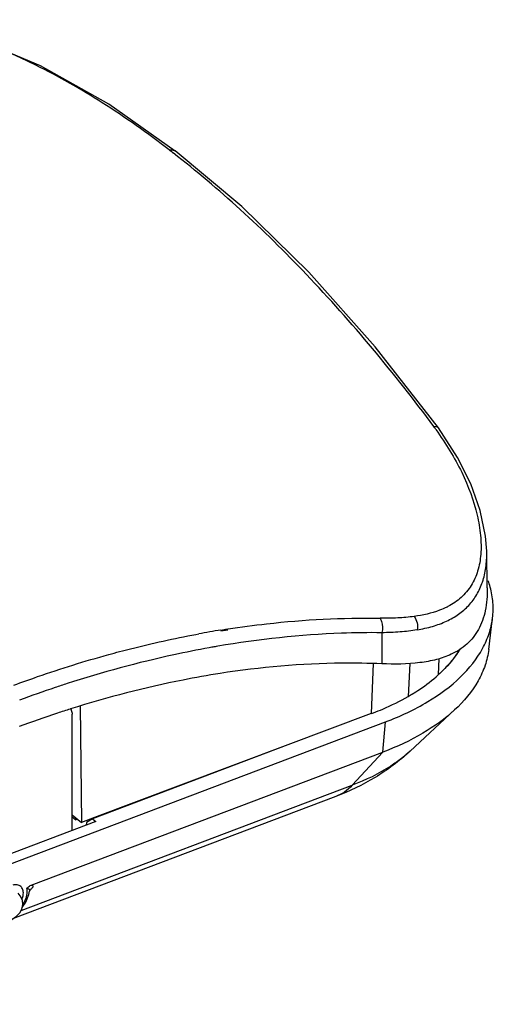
# Model space of a CAD drawing. Header units: inches. Extents: x 0 to 17, y 0 to 11.
# Tile 22 of 38: x 11.3 to 11.9, y 2.6 to 3.8. Entities that reach past the tile are written whole.
import ezdxf

# ---------------------------------------------------------------- set-up
doc = ezdxf.new("R2010")
doc.units = ezdxf.units.IN
doc.header["$LTSCALE"] = 0.935
doc.header["$MEASUREMENT"] = 0
doc.layers.get('0').update_dxf_attribs({"linetype": 'CONTINUOUS'})
doc.layers.add('1', color=7, linetype='CONTINUOUS')

msp = doc.modelspace()

# ---------------------------------------------------------------- linework, layer by layer
at = {"color": 7, "linetype": 'Continuous'}
for p, q in [((11.8155, 3.3177), (11.8156, 3.3176)), ((11.8748, 3.1656), (11.8748, 3.1662)), ((11.8755, 3.1211), (11.8748, 3.1656)), ((11.5479, 3.0686), (11.5567, 3.0697)), ((11.548, 3.0695), (11.5502, 3.0698)), ((11.5502, 3.0698), (11.5539, 3.0704)), ((11.5539, 3.0704), (11.5558, 3.0707)), ((11.5558, 3.0707), (11.5569, 3.0709)), ((11.5175, 3.064), (11.5209, 3.0648)), ((11.5175, 3.0642), (11.5209, 3.0648)), ((11.7458, 3.0662), (11.7457, 3.028)), ((11.5369, 3.0483), (11.5338, 3.0477)), ((11.5369, 3.0483), (11.5338, 3.0477)), ((11.5445, 3.0496), (11.5424, 3.0493)), ((11.5445, 3.0496), (11.5424, 3.0493)), ((11.8161, 3.0345), (11.8152, 3.0145)), ((11.7351, 3.0284), (11.7327, 2.9669)), ((11.7801, 3.0285), (11.7783, 2.9881)), ((11.3635, 2.9727), (11.363, 2.9725)), ((11.3635, 2.9727), (11.363, 2.9725)), ((11.3751, 2.9763), (11.3769, 2.8335)), ((11.3653, 2.8235), (11.3653, 2.9662)), ((11.7327, 2.9669), (11.6303, 2.9286)), ((11.7327, 2.9669), (11.6303, 2.9286)), ((11.6303, 2.9286), (11.4985, 2.8793)), ((11.4985, 2.8793), (11.3928, 2.8395)), ((11.3653, 2.8426), (11.3769, 2.8335)), ((11.3653, 2.8403), (11.3701, 2.8366)), ((11.3928, 2.8395), (11.3769, 2.8335)), ((11.3928, 2.8395), (11.3769, 2.8335)), ((11.3721, 2.8373), (11.3701, 2.8366))]:
    msp.add_line(p, q, dxfattribs=at)
for points in [[(11.4919, 3.6573), (11.4104, 3.7148), (11.3267, 3.762), (11.2432, 3.7968), (11.1628, 3.8185)], [(11.8155, 3.3177), (11.7376, 3.4172), (11.6563, 3.5086), (11.5738, 3.5892), (11.4919, 3.6574)], [(11.8748, 3.1662), (11.8734, 3.1845), (11.8668, 3.2162), (11.8551, 3.2491), (11.8388, 3.2813), (11.8155, 3.3176)]]:
    msp.add_lwpolyline(points, dxfattribs=at)
for centre, radius, start, end in [((10.7614, 2.7115), 1.1917, 52.3352, 52.6346), ((10.809, 2.6224), 1.2195, 34.6348, 34.8438), ((11.7858, 3.1774), 0.0892, 296.5588, 297.5657), ((11.7445, 1.8491), 1.2361, 99.147, 100.4223), ((11.7543, 1.8266), 1.2409, 99.833, 100.0937), ((11.6528, 3.2063), 0.2518, 299.9162, 301.2357), ((11.6101, 3.2962), 0.3514, 290.4248, 290.9463), ((11.5101, 2.8892), 0.0118, 352.2206, 354.1934)]:
    msp.add_arc(centre, radius, start, end, dxfattribs=at)
msp.add_ellipse((11.5182, 2.9297), major_axis=(0.1163, 0.1465), ratio=0.660843, start_param=-3.650173, end_param=-3.630962, dxfattribs=at)
for points, knots in [([(11.4846, 3.6586), (11.4581, 3.6792), (11.4052, 3.7167), (11.3003, 3.7764), (11.2174, 3.8072), (11.1626, 3.8182)], [0, 0, 0, 0, 0.277884, 0.536466, 1, 1, 1, 1]), ([(11.4846, 3.6586), (11.4859, 3.6589), (11.4885, 3.6591), (11.4909, 3.6581), (11.4919, 3.6574)], [0, 0, 0, 0, 0.527151, 1, 1, 1, 1]), ([(11.8099, 3.3192), (11.7613, 3.3844), (11.685, 3.4764), (11.5743, 3.5852), (11.5179, 3.6329), (11.4895, 3.6549)], [0, 0, 0, 0, 0.524254, 0.768688, 1, 1, 1, 1]), ([(11.8099, 3.3192), (11.8105, 3.3193), (11.8117, 3.3194), (11.8136, 3.3191), (11.815, 3.3184), (11.8155, 3.3177)], [0, 0, 0, 0, 0.301525, 0.579444, 1, 1, 1, 1]), ([(11.8124, 3.3155), (11.8183, 3.307), (11.8297, 3.29), (11.8487, 3.2558), (11.8618, 3.2206), (11.8677, 3.1863), (11.8682, 3.1631), (11.8646, 3.1422), (11.8591, 3.1298), (11.8557, 3.1243)], [0, 0, 0, 0, 0.151214, 0.298157, 0.569869, 0.692548, 0.804834, 0.906695, 1, 1, 1, 1]), ([(11.7892, 3.0697), (11.7956, 3.0708), (11.808, 3.0735), (11.8252, 3.0798), (11.8404, 3.0884), (11.8531, 3.0993), (11.8631, 3.1128), (11.8702, 3.1286), (11.8742, 3.1465), (11.8749, 3.1591), (11.8748, 3.1656)], [0, 0, 0, 0, 0.137176, 0.265014, 0.385277, 0.500928, 0.616025, 0.735197, 0.862522, 1, 1, 1, 1]), ([(11.8557, 3.1243), (11.8523, 3.1189), (11.8439, 3.1087), (11.8329, 3.1014), (11.8271, 3.0983)], [0, 0, 0, 0, 0.495614, 1, 1, 1, 1]), ([(11.8755, 3.1211), (11.8756, 3.1117), (11.8743, 3.0941), (11.866, 3.0699), (11.8511, 3.0512), (11.838, 3.0429), (11.831, 3.0397)], [0, 0, 0, 0, 0.284223, 0.535327, 0.766776, 1, 1, 1, 1]), ([(11.8257, 3.0976), (11.8228, 3.0962), (11.81, 3.0906), (11.7962, 3.0876), (11.7856, 3.0862)], [0, 0, 0, 0, 0.234703, 1, 1, 1, 1]), ([(11.5569, 3.0709), (11.5727, 3.0733), (11.6346, 3.0815), (11.6973, 3.0848), (11.7438, 3.0839)], [0, 0, 0, 0, 0.25555, 1, 1, 1, 1]), ([(11.7856, 3.0862), (11.7789, 3.0852), (11.765, 3.0841), (11.751, 3.0839), (11.7438, 3.0839)], [0, 0, 0, 0, 0.484359, 1, 1, 1, 1]), ([(11.7438, 3.0839), (11.7446, 3.0827), (11.7471, 3.0772), (11.7471, 3.0707), (11.7458, 3.0663)], [0, 0, 0, 0, 0.235869, 1, 1, 1, 1]), ([(11.7856, 3.0862), (11.7874, 3.084), (11.7898, 3.0785), (11.7899, 3.0725), (11.7892, 3.0697)], [0, 0, 0, 0, 0.494941, 1, 1, 1, 1]), ([(11.7892, 3.0697), (11.7823, 3.0685), (11.7678, 3.0668), (11.7533, 3.0663), (11.7458, 3.0662)], [0, 0, 0, 0, 0.482688, 1, 1, 1, 1]), ([(11.4103, 3.0394), (11.4193, 3.0419), (11.4547, 3.0512), (11.4906, 3.0591), (11.5175, 3.0642)], [0, 0, 0, 0, 0.253032, 1, 1, 1, 1]), ([(11.7458, 3.0662), (11.7293, 3.0664), (11.662, 3.0655), (11.5947, 3.0582), (11.5445, 3.0496)], [0, 0, 0, 0, 0.244099, 1, 1, 1, 1]), ([(11.5338, 3.0477), (11.5193, 3.0451), (11.4604, 3.0334), (11.4023, 3.0176), (11.3591, 3.0037)], [0, 0, 0, 0, 0.245034, 1, 1, 1, 1]), ([(11.8419, 3.0463), (11.8413, 3.0454), (11.8391, 3.0418), (11.8367, 3.0383), (11.8348, 3.0358)], [0, 0, 0, 0, 0.246209, 1, 1, 1, 1]), ([(11.2938, 3.0019), (11.3035, 3.0054), (11.3419, 3.0192), (11.3809, 3.0313), (11.4103, 3.0394)], [0, 0, 0, 0, 0.253168, 1, 1, 1, 1]), ([(11.831, 3.0397), (11.8253, 3.037), (11.8126, 3.0327), (11.7841, 3.0275), (11.7614, 3.0275), (11.7457, 3.028)], [0, 0, 0, 0, 0.219896, 0.458621, 1, 1, 1, 1]), ([(11.8348, 3.0358), (11.8334, 3.0339), (11.8274, 3.0264), (11.8207, 3.0194), (11.8152, 3.0145)], [0, 0, 0, 0, 0.241333, 1, 1, 1, 1]), ([(11.7457, 3.028), (11.7296, 3.0287), (11.6632, 3.0298), (11.5967, 3.0239), (11.5471, 3.0162)], [0, 0, 0, 0, 0.243752, 1, 1, 1, 1]), ([(11.5471, 3.0162), (11.5319, 3.0138), (11.4699, 3.0028), (11.4088, 2.987), (11.3635, 2.9727)], [0, 0, 0, 0, 0.244449, 1, 1, 1, 1]), ([(11.7833, 2.991), (11.7863, 2.9928), (11.7975, 2.9999), (11.808, 3.008), (11.8152, 3.0145)], [0, 0, 0, 0, 0.260957, 1, 1, 1, 1]), ([(11.3591, 3.0037), (11.3542, 3.0021), (11.3347, 2.9957), (11.3153, 2.9888), (11.3008, 2.9835)], [0, 0, 0, 0, 0.248401, 1, 1, 1, 1]), ([(11.7357, 2.968), (11.7395, 2.9694), (11.7541, 2.9753), (11.7683, 2.9823), (11.7783, 2.9881)], [0, 0, 0, 0, 0.259374, 1, 1, 1, 1]), ([(11.363, 2.9725), (11.3578, 2.9709), (11.3367, 2.964), (11.3158, 2.9567), (11.3002, 2.951)], [0, 0, 0, 0, 0.248204, 1, 1, 1, 1]), ([(11.3636, 2.9728), (11.3639, 2.9723), (11.3649, 2.9703), (11.3653, 2.968), (11.3653, 2.9662)], [0, 0, 0, 0, 0.234145, 1, 1, 1, 1])]:
    msp.add_open_spline(points, degree=3, knots=knots, dxfattribs=at)
at = {"layer": '1', "color": 7, "linetype": 'Continuous'}
for p, q in [((11.8772, 3.0457), (11.882, 3.0843)), ((11.7805, 2.9207), (11.8353, 2.9714)), ((10.8337, 2.6102), (11.7505, 2.9568)), ((11.7473, 2.9197), (11.7505, 2.9568)), ((11.6303, 2.9286), (11.3904, 2.8379)), ((11.3151, 2.7563), (11.7473, 2.9197)), ((11.7095, 2.879), (11.7473, 2.9197)), ((11.3026, 2.7252), (11.7095, 2.879)), ((11.6892, 2.8651), (11.292, 2.7149)), ((11.3946, 2.8347), (10.8229, 2.6185)), ((11.3832, 2.8335), (11.3828, 2.8302)), ((11.3904, 2.8379), (11.3832, 2.8335)), ((11.3904, 2.8379), (11.3946, 2.8347)), ((11.313, 2.7491), (11.313, 2.7491))]:
    msp.add_line(p, q, dxfattribs=at)
for points in [[(11.2853, 2.7117), (11.2912, 2.7144), (11.2969, 2.7182), (11.301, 2.7223), (11.3036, 2.727), (11.3049, 2.7326), (11.3042, 2.7382), (11.3017, 2.7434), (11.2989, 2.7466)], [(11.3041, 2.7292), (11.3086, 2.7357), (11.3122, 2.7449), (11.313, 2.7491)], [(11.3135, 2.7509), (11.3136, 2.751), (11.3133, 2.7504), (11.313, 2.7491)]]:
    msp.add_lwpolyline(points, dxfattribs=at)
for centre, radius, start, end in [((11.7753, 3.0935), 0.1076, 15.3662, 19.8729), ((11.7395, 3.1091), 0.1205, 325.8467, 328.2585), ((11.7332, 3.1134), 0.1281, 322.7679, 325.8389), ((11.2875, 2.779), 0.0388, 311.3877, 311.9024)]:
    msp.add_arc(centre, radius, start, end, dxfattribs=at)
for points, knots in [([(11.882, 3.0843), (11.8827, 3.0906), (11.883, 3.1033), (11.8808, 3.1159), (11.8791, 3.1221)], [0, 0, 0, 0, 0.496494, 1, 1, 1, 1]), ([(11.7505, 2.9568), (11.7685, 2.9636), (11.8013, 2.9789), (11.8425, 3.009), (11.867, 3.0393), (11.8782, 3.0649), (11.8812, 3.0779), (11.882, 3.0843)], [0, 0, 0, 0, 0.29981, 0.563824, 0.793545, 0.89875, 1, 1, 1, 1]), ([(11.8772, 3.0457), (11.8764, 3.0391), (11.8733, 3.0257), (11.8613, 2.9992), (11.8466, 2.9818), (11.8353, 2.9714)], [0, 0, 0, 0, 0.230926, 0.471547, 1, 1, 1, 1]), ([(11.8352, 3.0359), (11.8344, 3.035), (11.8314, 3.0311), (11.8282, 3.0274), (11.8257, 3.0247)], [0, 0, 0, 0, 0.245501, 1, 1, 1, 1]), ([(11.8353, 2.9714), (11.8235, 2.9605), (11.7954, 2.9405), (11.7643, 2.9261), (11.7473, 2.9197)], [0, 0, 0, 0, 0.469961, 1, 1, 1, 1]), ([(11.7805, 2.9207), (11.7673, 2.9086), (11.7384, 2.887), (11.7059, 2.8714), (11.6892, 2.8651)], [0, 0, 0, 0, 0.499269, 1, 1, 1, 1]), ([(11.7805, 2.9207), (11.7796, 2.9199), (11.7763, 2.9169), (11.7728, 2.914), (11.7701, 2.9119)], [0, 0, 0, 0, 0.24548, 1, 1, 1, 1]), ([(11.7701, 2.9119), (11.7659, 2.9086), (11.747, 2.8953), (11.726, 2.8853), (11.7095, 2.879)], [0, 0, 0, 0, 0.232348, 1, 1, 1, 1]), ([(11.7095, 2.879), (11.7066, 2.8759), (11.7003, 2.8704), (11.6929, 2.8665), (11.6892, 2.8651)], [0, 0, 0, 0, 0.510304, 1, 1, 1, 1]), ([(11.3054, 2.7455), (11.3055, 2.7473), (11.3053, 2.7507), (11.3025, 2.7551), (11.2978, 2.7572), (11.2944, 2.7569), (11.2926, 2.7566)], [0, 0, 0, 0, 0.266909, 0.499257, 0.732181, 1, 1, 1, 1]), ([(11.3095, 2.7525), (11.3099, 2.7529), (11.3115, 2.7545), (11.3135, 2.7557), (11.3151, 2.7563)], [0, 0, 0, 0, 0.263833, 1, 1, 1, 1]), ([(11.3151, 2.7563), (11.3154, 2.7563), (11.3161, 2.7563), (11.3169, 2.756), (11.3173, 2.7553), (11.3171, 2.7545), (11.3166, 2.7536), (11.3155, 2.752), (11.3143, 2.7509), (11.3135, 2.7501)], [0, 0, 0, 0, 0.125336, 0.210801, 0.27991, 0.36281, 0.474798, 0.619228, 1, 1, 1, 1]), ([(11.3039, 2.7392), (11.3041, 2.7397), (11.3048, 2.7418), (11.3053, 2.7439), (11.3054, 2.7455)], [0, 0, 0, 0, 0.267223, 1, 1, 1, 1]), ([(11.3095, 2.7525), (11.3098, 2.751), (11.3104, 2.7443), (11.3077, 2.7376), (11.3049, 2.7331)], [0, 0, 0, 0, 0.217895, 1, 1, 1, 1]), ([(11.3095, 2.7525), (11.3105, 2.7526), (11.3128, 2.7521), (11.3131, 2.7499), (11.313, 2.7491)], [0, 0, 0, 0, 0.554407, 1, 1, 1, 1])]:
    msp.add_open_spline(points, degree=3, knots=knots, dxfattribs=at)

doc.saveas('drawing.dxf')
